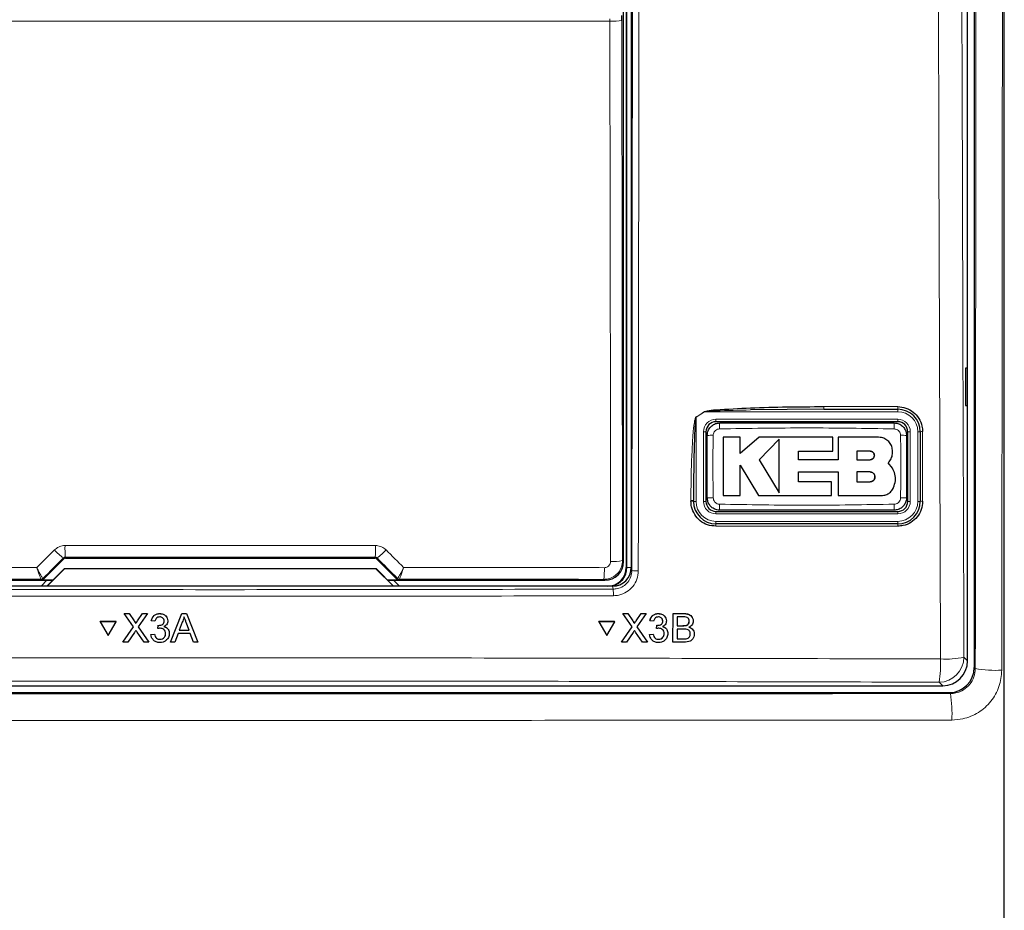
# Model space of a CAD drawing. Header units: millimetres. Extents: x 5 to 418, y 2 to 292.
# Tile 7 of 53: x 75 to 101, y 140 to 163. Entities that reach past the tile are written whole.
import ezdxf

# ---------------------------------------------------------------- set-up
doc = ezdxf.new("R2010")
doc.units = ezdxf.units.MM

msp = doc.modelspace()

# ---------------------------------------------------------------- linework, layer by layer
at = {"color": 7, "linetype": 'Continuous', "lineweight": 25}
for p, q in [((100.3455, 215.3952), (100.3455, 146.0367)), ((100.1663, 146.215), (100.1663, 191.4275)), ((101.1497, 138.659), (101.1497, 187.4768)), ((91.033, 186.3492), (91.033, 148.7159)), ((91.1663, 186.3826), (91.1663, 148.717)), ((90.9604, 148.8717), (90.9604, 186.1934)), ((90.9182, 163.3533), (90.9179, 163.4844)), ((100.1646, 154.0492), (100.1139, 154.0501)), ((100.1139, 154.0501), (100.1139, 153.0483)), ((100.1646, 153.0492), (100.1646, 154.0492)), ((96.3198, 152.9492), (94.3571, 152.9323)), ((96.3198, 152.9492), (98.2997, 152.9492)), ((100.1139, 153.0483), (100.1646, 153.0492)), ((98.2997, 152.6159), (93.433, 152.6159)), ((93.1663, 152.3492), (93.1663, 150.4825)), ((98.5663, 150.4825), (98.5663, 152.3492)), ((98.8997, 152.3492), (98.8997, 150.4825)), ((94.0773, 152.2006), (93.6264, 152.2006)), ((94.0773, 151.7633), (94.0773, 152.2006)), ((94.5904, 152.2006), (94.0773, 151.7633)), ((96.5579, 152.2006), (94.5904, 152.2006)), ((95.1281, 152.1518), (94.5904, 151.5986)), ((96.5579, 151.8303), (96.5579, 152.2006)), ((96.7004, 152.2006), (96.7004, 151.5938)), ((97.7848, 152.2006), (96.7004, 152.2006)), ((95.6385, 151.8303), (96.5579, 151.8303)), ((95.6385, 151.5938), (95.6385, 151.8303)), ((97.5572, 151.8273), (97.2003, 151.8273)), ((97.2003, 151.8273), (97.2003, 151.5986)), ((94.5904, 151.5986), (95.1281, 150.7147)), ((96.7004, 151.5938), (95.6385, 151.5938)), ((97.2003, 151.5986), (97.5572, 151.5986)), ((98.1592, 151.3708), (98.0425, 151.5153)), ((94.077, 151.4555), (94.5733, 150.6398)), ((94.077, 150.6398), (94.077, 151.4555)), ((95.6388, 151.271), (96.7004, 151.271)), ((95.6388, 151.0096), (95.6388, 151.271)), ((96.7004, 151.271), (96.7004, 150.6398)), ((97.2003, 151.271), (97.2003, 151.0096)), ((97.5572, 151.271), (97.2003, 151.271)), ((96.521, 151.0096), (95.6388, 151.0096)), ((96.521, 150.6398), (96.521, 151.0096)), ((97.2003, 151.0096), (97.5572, 151.0096)), ((92.833, 150.4825), (92.833, 150.5056)), ((93.6264, 150.6398), (94.077, 150.6398)), ((94.5733, 150.6398), (96.521, 150.6398)), ((96.7004, 150.6398), (97.8642, 150.6398)), ((93.433, 150.2159), (98.2997, 150.2159)), ((98.2997, 149.8825), (93.433, 149.8825)), ((75.4299, 148.3962), (75.9801, 148.9463)), ((76.0273, 148.9659), (84.3054, 148.9659)), ((84.3525, 148.9463), (84.9027, 148.3962)), ((75.5256, 148.2159), (75.9975, 148.6878)), ((75.9997, 148.6825), (75.533, 148.2159)), ((75.9975, 148.6878), (75.9997, 148.6825)), ((75.9975, 148.6878), (84.3352, 148.6878)), ((84.333, 148.6825), (75.9997, 148.6825)), ((84.3352, 148.6878), (84.333, 148.6825)), ((84.7997, 148.2159), (84.333, 148.6825)), ((84.3352, 148.6878), (84.8071, 148.2159)), ((69.8722, 148.3718), (75.6815, 148.3718)), ((75.5302, 148.3718), (75.3793, 148.2209)), ((75.6863, 148.3766), (75.3828, 148.3766)), ((84.9498, 148.3766), (84.6463, 148.3766)), ((84.6511, 148.3718), (90.4605, 148.3718)), ((84.9533, 148.2209), (84.8024, 148.3718)), ((90.667, 148.2159), (69.6656, 148.2159)), ((75.3793, 148.2209), (75.3793, 148.2159)), ((84.9533, 148.2159), (84.9533, 148.2209)), ((77.599, 147.4808), (77.5991, 147.4831)), ((77.8431, 147.1275), (77.599, 147.4808)), ((77.599, 147.4808), (77.7292, 147.4808)), ((77.7292, 147.4808), (77.7294, 147.483)), ((77.7292, 147.4808), (77.863, 147.2871)), ((77.9529, 147.287), (78.0861, 147.4808)), ((78.2182, 147.4808), (77.9743, 147.1262)), ((78.0861, 147.4808), (78.0863, 147.483)), ((78.0861, 147.4808), (78.2182, 147.4808)), ((78.2182, 147.4808), (78.2183, 147.483)), ((78.5459, 147.4808), (78.5461, 147.483)), ((78.8363, 146.7159), (79.1404, 147.4808)), ((79.1404, 147.4808), (79.1406, 147.483)), ((79.1404, 147.4808), (79.2624, 147.4808)), ((79.2624, 147.4808), (79.2625, 147.483)), ((79.2624, 147.4808), (79.567, 146.7159)), ((90.9437, 147.4808), (90.9425, 147.4831)), ((91.1867, 147.1275), (90.9437, 147.4808)), ((90.9437, 147.4808), (91.0738, 147.4808)), ((91.0738, 147.4808), (91.0727, 147.483)), ((91.0738, 147.4808), (91.2071, 147.2871)), ((91.2968, 147.287), (91.4305, 147.4808)), ((91.5625, 147.4808), (91.3178, 147.1262)), ((91.4305, 147.4808), (91.4294, 147.483)), ((91.4305, 147.4808), (91.5625, 147.4808)), ((91.5625, 147.4808), (91.5614, 147.483)), ((91.89, 147.4808), (91.8889, 147.483)), ((92.0852, 147.3746), (92.0839, 147.377)), ((92.283, 146.7159), (92.2848, 147.4808)), ((92.2848, 147.4808), (92.2837, 147.483)), ((92.2848, 147.4808), (92.5717, 147.4808)), ((92.3926, 147.3926), (92.3921, 147.1572)), ((92.5386, 147.3926), (92.3926, 147.3926)), ((92.8018, 147.3725), (92.8004, 147.375)), ((76.9551, 147.2647), (76.9553, 147.2669)), ((76.9551, 147.2647), (77.1669, 146.8988)), ((77.3785, 147.2647), (76.9551, 147.2647)), ((77.3787, 147.2669), (76.9553, 147.2669)), ((77.1669, 146.8988), (77.3785, 147.2647)), ((77.3785, 147.2647), (77.3787, 147.2669)), ((77.5599, 146.7159), (77.8431, 147.1275)), ((77.9028, 147.2142), (77.903, 147.2164)), ((77.9743, 147.1262), (78.2577, 146.7159)), ((78.3218, 147.2847), (78.3219, 147.2868)), ((78.4201, 147.2749), (78.3218, 147.2847)), ((78.4978, 147.0787), (78.5079, 147.167)), ((78.4978, 147.0787), (78.498, 147.0809)), ((78.5079, 147.167), (78.5081, 147.1691)), ((78.5221, 147.1659), (78.5222, 147.168)), ((78.7633, 147.2718), (78.7635, 147.2742)), ((78.7641, 147.2864), (78.7642, 147.2885)), ((79.1491, 147.2513), (79.0707, 147.0395)), ((79.0707, 147.0395), (79.3324, 147.0395)), ((79.3324, 147.0395), (79.2578, 147.2406)), ((90.2997, 147.2647), (90.2985, 147.2669)), ((90.7216, 147.2669), (90.2985, 147.2669)), ((90.2997, 147.2647), (90.5103, 146.8988)), ((90.7228, 147.2647), (90.2997, 147.2647)), ((90.5103, 146.8988), (90.7228, 147.2647)), ((90.7228, 147.2647), (90.7216, 147.2669)), ((90.9026, 146.7159), (91.1867, 147.1275)), ((91.2385, 147.2374), (91.2372, 147.2398)), ((91.3178, 147.1262), (91.6, 146.7159)), ((91.6655, 147.2847), (91.6644, 147.2868)), ((91.7637, 147.2749), (91.6655, 147.2847)), ((91.8409, 147.0787), (91.8398, 147.0809)), ((91.8409, 147.0787), (91.8512, 147.167)), ((91.8512, 147.167), (91.8501, 147.1691)), ((91.8654, 147.1659), (91.8642, 147.1681)), ((92.0093, 147.2832), (92.0082, 147.2853)), ((92.1229, 147.0466), (92.1216, 147.049)), ((92.3919, 147.0689), (92.3912, 146.8041)), ((92.5607, 147.0689), (92.3919, 147.0689)), ((92.3921, 147.1572), (92.55, 147.1572)), ((92.6421, 147.1662), (92.641, 147.1684)), ((92.7165, 147.273), (92.7153, 147.2752)), ((77.8731, 146.9791), (77.6918, 146.7159)), ((78.1274, 146.7159), (77.9407, 146.9862)), ((78.312, 146.9218), (78.4103, 146.9316)), ((78.312, 146.9218), (78.3122, 146.9239)), ((78.4103, 146.9316), (78.4105, 146.9337)), ((78.5541, 146.7943), (78.5543, 146.7964)), ((78.8026, 146.9235), (78.8028, 146.9259)), ((78.8035, 146.946), (78.8036, 146.9482)), ((79.0382, 146.9512), (78.951, 146.7159)), ((79.365, 146.9512), (79.0382, 146.9512)), ((79.4523, 146.7159), (79.365, 146.9512)), ((91.2163, 146.9791), (91.0344, 146.7159)), ((91.4697, 146.7159), (91.2838, 146.9862)), ((91.6548, 146.9218), (91.6537, 146.9239)), ((91.6548, 146.9218), (91.7531, 146.9316)), ((91.6808, 146.8291), (91.6821, 146.8267)), ((91.7531, 146.9316), (91.7519, 146.9337)), ((91.8964, 146.7943), (91.8953, 146.7964)), ((92.0478, 146.9468), (92.0467, 146.9489)), ((92.3912, 146.8041), (92.5725, 146.8041)), ((92.6381, 146.8078), (92.6369, 146.81)), ((92.7452, 146.9365), (92.744, 146.9387)), ((92.8326, 147.0238), (92.8312, 147.0263)), ((77.5599, 146.7159), (77.5601, 146.7181)), ((77.6918, 146.7159), (77.5599, 146.7159)), ((78.2577, 146.7159), (78.1274, 146.7159)), ((78.2577, 146.7159), (78.2579, 146.718)), ((78.8363, 146.7159), (78.8364, 146.718)), ((78.951, 146.7159), (78.8363, 146.7159)), ((79.567, 146.7159), (79.4523, 146.7159)), ((79.567, 146.7159), (79.5672, 146.7181)), ((90.9026, 146.7159), (90.9014, 146.7181)), ((91.0344, 146.7159), (90.9026, 146.7159)), ((91.6, 146.7159), (91.4697, 146.7159)), ((91.6, 146.7159), (91.5989, 146.718)), ((92.283, 146.7159), (92.2818, 146.718)), ((92.5706, 146.7159), (92.283, 146.7159)), ((60.8321, 145.5492), (99.5006, 145.5492)), ((60.6537, 145.3702), (99.6789, 145.3702))]:
    msp.add_line(p, q, dxfattribs=at)
at = {"color": 7, "linetype": 'Continuous', "lineweight": 18}
for p, q in [((91.0476, 148.7159), (91.0476, 186.3492)), ((90.5967, 163.3326), (90.596, 163.3981)), ((90.5967, 163.3326), (69.7359, 163.3326)), ((90.9182, 163.3533), (90.934, 148.8981)), ((93.1293, 152.8825), (92.8997, 152.7352)), ((93.1266, 152.8866), (93.1293, 152.8825)), ((98.2997, 152.8825), (93.1293, 152.8825)), ((96.3165, 153.0199), (98.296, 153.0199)), ((98.2997, 152.8825), (98.2997, 152.9492)), ((92.8997, 152.7352), (92.8971, 152.7392)), ((92.8997, 152.7352), (92.8997, 150.4825)), ((93.433, 152.6825), (98.2997, 152.6825)), ((93.433, 152.6825), (93.433, 152.6159)), ((98.2997, 152.6825), (98.2997, 152.6159)), ((93.0997, 150.4825), (93.0997, 152.3492)), ((93.0997, 152.3492), (93.1663, 152.3492)), ((98.5663, 152.3492), (98.633, 152.3492)), ((98.633, 152.3492), (98.633, 150.4825)), ((98.833, 152.3492), (98.8997, 152.3492)), ((98.833, 150.4825), (98.833, 152.3492)), ((92.7638, 150.4867), (92.7638, 150.5098)), ((92.8997, 150.4825), (92.833, 150.4825)), ((93.0997, 150.4825), (93.1663, 150.4825)), ((98.5663, 150.4825), (98.633, 150.4825)), ((98.833, 150.4825), (98.8997, 150.4825)), ((93.433, 150.2159), (93.433, 150.1492)), ((98.2997, 150.2159), (98.2997, 150.1492)), ((98.2997, 150.1492), (93.433, 150.1492)), ((93.433, 149.9492), (98.2997, 149.9492)), ((93.433, 149.9492), (93.433, 149.8825)), ((98.2997, 149.9492), (98.2997, 149.8825)), ((98.296, 149.8201), (93.4303, 149.8201)), ((75.9801, 148.9463), (75.97, 148.9709)), ((76.017, 148.9906), (76.0273, 148.9659)), ((84.3054, 148.9659), (84.3156, 148.9906)), ((84.3627, 148.9709), (84.3525, 148.9463)), ((90.934, 148.8981), (90.9604, 148.8717)), ((91.0476, 148.7159), (91.033, 148.7159)), ((91.0476, 148.7159), (91.1663, 148.7159)), ((91.1663, 148.717), (91.1823, 148.6368)), ((75.373, 148.4004), (75.3727, 148.4005)), ((75.3828, 148.3766), (75.373, 148.4004)), ((75.4201, 148.4199), (75.4197, 148.42)), ((75.4201, 148.4199), (75.4299, 148.3962)), ((84.9027, 148.3962), (84.9125, 148.4199)), ((84.9125, 148.4199), (84.9129, 148.42)), ((84.9597, 148.4004), (84.9498, 148.3766)), ((84.9599, 148.4005), (84.9597, 148.4004)), ((90.4605, 148.3718), (90.4342, 148.3981)), ((90.6828, 148.1365), (90.667, 148.2159)), ((92.5717, 147.4808), (92.5705, 147.483)), ((77.863, 147.2871), (77.8632, 147.2893)), ((77.9529, 147.287), (77.953, 147.2891)), ((91.2071, 147.2871), (91.2059, 147.2893)), ((91.2968, 147.287), (91.2957, 147.2891)), ((92.55, 147.1572), (92.5489, 147.1594)), ((92.5725, 146.8041), (92.5713, 146.8063)), ((100.0692, 146.3121), (100.1663, 146.215)), ((100.3455, 146.0367), (100.3737, 146.0085)), ((99.5006, 145.5492), (99.4035, 145.6463)), ((99.7071, 145.3419), (99.6789, 145.3702))]:
    msp.add_line(p, q, dxfattribs=at)
at = {"color": 7, "linetype": 'Continuous', "lineweight": 18, "flags": 128}
msp.add_lwpolyline([(90.6125, 148.8773), (90.6118, 149.5427), (90.6089, 152.2042), (90.5967, 163.3326)], dxfattribs=at)
at = {"color": 7, "linetype": 'Continuous', "lineweight": 18}
for centre, radius, start, end in [((90.6714, 164.6759), 1.3454, 266.81598, 280.57109), ((96.6857, 153.0016), 0.3697, 177.15423, 188.14169), ((98.6254, 153.0016), 0.33, 176.81302, 189.1309), ((98.2997, 152.3492), 0.5333, 0, 90), ((93.433, 152.3492), 0.3333, 90, 180), ((95.5484, 152.4614), 2.019, 176.5613, 181.10575), ((96.1873, 152.4614), 2.016, 358.8927, 3.44369), ((98.2997, 152.3492), 0.3333, 0, 90), ((98.9475, 152.0992), 0.2546, 86.60847, 100.82355), ((93.3208, 150.3212), 1.9319, 88.84253, 93.5969), ((98.4118, 150.3209), 1.9321, 86.40368, 91.15723), ((92.7814, 150.2288), 0.2815, 79.45271, 93.60081), ((92.7814, 150.2058), 0.2814, 79.44904, 93.60204), ((93.433, 150.4825), 0.5333, 180, 270), ((93.433, 150.4825), 0.3333, 180, 270), ((93.3208, 152.5099), 1.9312, 266.40199, 271.15779), ((98.2997, 150.4825), 0.3333, 270, 0), ((98.2997, 150.4825), 0.5333, 270, 0), ((98.4118, 152.5095), 1.9308, 268.84192, 273.59887), ((98.9475, 150.2397), 0.2475, 86.51262, 101.13723), ((95.5455, 150.3703), 2.0162, 178.89279, 183.4434), ((96.1858, 150.3703), 2.0174, 356.55872, 1.10655), ((93.81, 149.835), 0.38, 172.81916, 182.25153), ((98.5751, 149.835), 0.2795, 170.21, 183.05606), ((76.8643, 150.2147), 1.532, 222.19195, 234.28187), ((81.6643, 149.2316), 5.6524, 179.27525, 182.44393), ((78.6683, 149.2316), 5.6524, 357.55607, 0.72475), ((83.4683, 150.2147), 1.532, 305.71813, 317.80805), ((90.6872, 150.2203), 1.3451, 266.81619, 280.57211), ((88.1545, 148.6392), 2.2924, 353.962, 1.78482), ((91.3125, 149.333), 0.7083, 259.41118, 273.41218), ((75.3729, 148.4671), 0.0667, 270.00748, 314.99252), ((84.9597, 148.4671), 0.0667, 225.00748, 269.99252), ((88.9782, 147.9966), 1.7104, 358.75889, 4.69162), ((99.4013, 146.3142), 0.6679, 270.1836, 359.8164), ((96.4984, 146.1408), 2.9468, 350.34001, 2.46103), ((99.5711, 148.8784), 2.6143, 267.18174, 280.98479), ((100.905, 149.0727), 3.1099, 260.16322, 273.26291), ((96.5173, 144.8108), 3.2337, 356.86318, 9.45362)]:
    msp.add_arc(centre, radius, start, end, dxfattribs=at)
at = {"color": 7, "linetype": 'Continuous', "lineweight": 25}
for centre, radius, start, end in [((98.2997, 152.3492), 0.6, 0, 90), ((93.433, 152.3492), 0.2667, 90, 180), ((98.2997, 152.3492), 0.2667, 0, 90), ((93.433, 150.4825), 0.6, 180, 270), ((93.433, 150.4825), 0.2667, 180, 270), ((98.2997, 150.4825), 0.2667, 270, 0), ((98.2997, 150.4825), 0.6, 270, 0), ((90.533, 148.7159), 0.5, 270, 0), ((90.533, 148.7159), 0.5146, 283.67927, 0), ((75.3727, 148.4671), 0.0666, 270.06102, 314.97735), ((84.96, 148.4671), 0.0666, 225.02265, 269.93898)]:
    msp.add_arc(centre, radius, start, end, dxfattribs=at)
at = {"color": 7, "linetype": 'Continuous', "lineweight": 18}
for centre, major_axis, ratio, start_param, end_param in [((98.8297, 164.5758), (295.3334, 295.4238), 0.0123167, 1.6359514, 1.6378189), ((80.1663, 143.8581), (294.0695, 0), 0.0174551, 1.5566859, 1.5849067), ((61.5029, 164.5758), (-295.3334, 295.4238), 0.0123167, 4.6453664, 4.6472339), ((80.1663, 143.2689), (294.0328, 0), 0.0174551, 1.5871, 1.6057242), ((80.1663, 143.2689), (294.0328, 0), 0.0174551, 1.5358685, 1.5544927)]:
    msp.add_ellipse(centre, major_axis=major_axis, ratio=ratio, start_param=start_param, end_param=end_param, dxfattribs=at)
at = {"color": 7, "linetype": 'Continuous', "lineweight": 25}
for centre, major_axis, ratio, start_param, end_param in [((76.0273, 148.8992), (-0.0255, 0.0616), 0.9998216, 5.8905493, 6.6758213), ((84.3054, 148.8992), (0.0255, 0.0616), 0.9998216, 5.8905493, 6.6758213), ((90.4604, 148.8718), (0.3536, 0.3536), 0.9998985, 3.9271431, 5.4976349), ((90.6662, 148.7178), (0.0982, -0.4923), 0.9960441, 6.0870179, 7.6562931), ((75.3828, 148.4433), (0.0255, -0.0616), 0.9998216, 5.8905493, 6.6758213), ((84.9498, 148.4433), (0.0255, 0.0616), 0.9998216, 2.7489567, 3.5342286), ((99.4987, 146.2168), (0.4727, -0.4727), 0.9972647, 5.4991567, 7.0672139), ((99.6787, 146.0369), (-0.4715, 0.4715), 0.9996955, 2.3563468, 3.9268385)]:
    msp.add_ellipse(centre, major_axis=major_axis, ratio=ratio, start_param=start_param, end_param=end_param, dxfattribs=at)
at = {"color": 7, "linetype": 'Continuous', "lineweight": 18}
for points, knots in [([(99.4425, 146.2673), (99.441, 146.7108), (99.4331, 148.928), (99.402, 158.2429), (99.3658, 171.5472), (99.3468, 183.0846), (99.3395, 187.514)], [0, 0, 0, 0, 0.0322876, 0.1614382, 0.6780666, 1, 1, 1, 1]), ([(99.9666, 187.5322), (99.9783, 180.6586), (100.0017, 166.9088), (100.0467, 153.1786), (100.0692, 146.3121)], [0, 0, 0, 0, 0.4998997, 1, 1, 1, 1]), ([(100.3737, 146.0085), (100.3775, 149.747), (100.3851, 157.2244), (100.3961, 171.0772), (100.4009, 181.1955), (100.4039, 187.57)], [0, 0, 0, 0, 0.2700569, 0.5401438, 1, 1, 1, 1]), ([(101.1124, 187.4768), (101.1093, 181.1246), (101.1045, 171.0265), (101.0934, 157.1912), (101.0858, 149.7091), (101.082, 145.9678)], [0, 0, 0, 0, 0.4588365, 0.7294033, 1, 1, 1, 1]), ([(91.1823, 148.6368), (91.189, 154.9305), (91.2022, 167.52), (91.2095, 180.1256), (91.2131, 186.4294)], [0, 0, 0, 0, 0.4999168, 1, 1, 1, 1]), ([(91.3854, 186.4247), (91.3854, 186.3136), (91.3851, 185.7583), (91.3839, 183.4259), (91.3786, 174.0972), (91.3692, 162.0496), (91.3581, 151.7889), (91.3546, 148.626)], [0, 0, 0, 0, 0.0088087, 0.0440433, 0.1849823, 0.7487663, 1, 1, 1, 1]), ([(92.8971, 152.7392), (92.9346, 152.7631), (93.0113, 152.812), (93.0876, 152.8613), (93.1266, 152.8866)], [0, 0, 0, 0, 0.4887733, 1, 1, 1, 1]), ([(94.3571, 152.9323), (94.0475, 152.9239), (93.6606, 152.9134), (93.2501, 152.9014), (93.1515, 152.886), (93.1293, 152.8825)], [0, 0, 0, 0, 0.7565323, 0.9451316, 1, 1, 1, 1]), ([(92.7638, 150.5098), (92.764, 150.5985), (92.7652, 151.0421), (92.778, 151.6074), (92.8087, 152.1572), (92.8286, 152.3969), (92.8455, 152.5415), (92.8589, 152.6282), (92.8719, 152.6855), (92.8815, 152.7198), (92.8932, 152.7364), (92.8963, 152.7387), (92.8971, 152.7392)], [0, 0, 0, 0, 0.11879583, 0.59404956, 0.75694848, 0.85605291, 0.91592619, 0.95186548, 0.97330434, 0.99483899, 0.99877294, 1, 1, 1, 1]), ([(93.5297, 152.4225), (93.5109, 152.4203), (93.4731, 152.4159), (93.4228, 152.3863), (93.3844, 152.3435), (93.3635, 152.2963), (93.3609, 152.265), (93.3599, 152.2526)], [0, 0, 0, 0, 0.21339559, 0.42859156, 0.64431892, 0.85926824, 1, 1, 1, 1]), ([(98.2029, 152.4225), (97.4242, 152.4359), (95.8665, 152.4628), (94.3088, 152.4359), (93.5297, 152.4225)], [0, 0, 0, 0, 0.4998957, 1, 1, 1, 1]), ([(98.3728, 152.2526), (98.3706, 152.2715), (98.3662, 152.3093), (98.3366, 152.3597), (98.2937, 152.398), (98.2465, 152.4188), (98.2153, 152.4214), (98.2029, 152.4225)], [0, 0, 0, 0, 0.2138434, 0.4291998, 0.6449158, 0.8596443, 1, 1, 1, 1]), ([(98.9625, 152.3533), (98.9625, 152.3089), (98.9625, 152.0871), (98.9625, 151.4649), (98.9625, 150.8871), (98.9625, 150.4867)], [0, 0, 0, 0, 0.0712947, 0.3564733, 1, 1, 1, 1]), ([(93.3599, 152.2526), (93.3561, 152.0352), (93.3466, 151.4774), (93.3548, 150.9195), (93.3599, 150.5791)], [0, 0, 0, 0, 0.3898647, 1, 1, 1, 1]), ([(98.3728, 150.5791), (98.3765, 150.7966), (98.386, 151.3544), (98.3778, 151.9122), (98.3728, 152.2526)], [0, 0, 0, 0, 0.3898661, 1, 1, 1, 1]), ([(93.3599, 150.5791), (93.3621, 150.5603), (93.3665, 150.5224), (93.3961, 150.4721), (93.4389, 150.4337), (93.4861, 150.4129), (93.5174, 150.4103), (93.5297, 150.4093)], [0, 0, 0, 0, 0.2138471, 0.4292026, 0.6449166, 0.8596444, 1, 1, 1, 1]), ([(98.2029, 150.4093), (98.2217, 150.4115), (98.2595, 150.4159), (98.3098, 150.4454), (98.3482, 150.4882), (98.3691, 150.5354), (98.3717, 150.5667), (98.3728, 150.5791)], [0, 0, 0, 0, 0.2133946, 0.4285895, 0.6443156, 0.8592655, 1, 1, 1, 1]), ([(93.5297, 150.4093), (94.3084, 150.3958), (95.8662, 150.3689), (97.4239, 150.3958), (98.2029, 150.4093)], [0, 0, 0, 0, 0.4998954, 1, 1, 1, 1]), ([(75.2569, 148.713), (75.3877, 148.8439), (75.5452, 149.0015), (75.7026, 149.1591), (75.7293, 149.1858)], [0, 0, 0, 0, 0.8306218, 1, 1, 1, 1]), ([(75.7293, 149.1858), (75.7642, 149.2144), (75.8339, 149.2716), (75.938, 149.3004), (75.9975, 149.3026), (76.0123, 149.3031)], [0, 0, 0, 0, 0.42897125, 0.85810667, 1, 1, 1, 1]), ([(76.0123, 149.3031), (76.2345, 149.3032), (77.3456, 149.3034), (80.1149, 149.3038), (82.6621, 149.3034), (84.3203, 149.3031)], [0, 0, 0, 0, 0.08024224, 0.40121429, 1, 1, 1, 1]), ([(84.3203, 149.3031), (84.3652, 149.2987), (84.4549, 149.2898), (84.5488, 149.2366), (84.5924, 149.196), (84.6033, 149.1858)], [0, 0, 0, 0, 0.4282329, 0.8563378, 1, 1, 1, 1]), ([(84.6033, 149.1858), (84.7602, 149.0288), (84.9176, 148.8712), (85.0751, 148.7137), (85.0757, 148.713)], [0, 0, 0, 0, 0.996046, 1, 1, 1, 1]), ([(76.017, 148.9906), (76.0146, 148.9905), (76.0045, 148.9901), (75.987, 148.9851), (75.9757, 148.9757), (75.97, 148.9709)], [0, 0, 0, 0, 0.1384816, 0.5625046, 1, 1, 1, 1]), ([(84.3627, 148.9709), (84.3609, 148.9726), (84.3538, 148.9793), (84.3383, 148.9883), (84.3231, 148.9898), (84.3156, 148.9906)], [0, 0, 0, 0, 0.14824719, 0.57992523, 1, 1, 1, 1]), ([(90.934, 148.8981), (90.9285, 148.8419), (90.9175, 148.7295), (90.8314, 148.5797), (90.7047, 148.4668), (90.5643, 148.4067), (90.4713, 148.4006), (90.4342, 148.3981)], [0, 0, 0, 0, 0.214575, 0.4294572, 0.6438367, 0.8576313, 1, 1, 1, 1]), ([(69.8869, 148.7106), (70.109, 148.7108), (71.2194, 148.7114), (73.0094, 148.7123), (74.5775, 148.7128), (75.2569, 148.713)], [0, 0, 0, 0, 0.1241023, 0.6205161, 1, 1, 1, 1]), ([(75.4197, 148.42), (75.4192, 148.4203), (75.4161, 148.422), (75.4008, 148.4443), (75.363, 148.5102), (75.3183, 148.5935), (75.2842, 148.6594), (75.2667, 148.6938), (75.2599, 148.7071), (75.2573, 148.7123), (75.2569, 148.713)], [0, 0, 0, 0, 0.0500975, 0.2741497, 0.5151595, 0.765666, 0.9118815, 0.9655794, 0.9952738, 1, 1, 1, 1]), ([(75.3727, 148.4005), (75.3723, 148.4009), (75.3699, 148.4028), (75.3588, 148.4269), (75.3318, 148.4972), (75.3001, 148.586), (75.2761, 148.656), (75.2638, 148.6926), (75.259, 148.7067), (75.2572, 148.7123), (75.2569, 148.713)], [0, 0, 0, 0, 0.0500976, 0.2741498, 0.5151591, 0.7656656, 0.911884, 0.9655798, 0.9952749, 1, 1, 1, 1]), ([(85.0757, 148.713), (85.0753, 148.7123), (85.0742, 148.7101), (85.0714, 148.7046), (85.0646, 148.691), (85.0463, 148.6553), (85.0112, 148.5876), (84.9665, 148.5045), (84.9299, 148.4411), (84.916, 148.4215), (84.9133, 148.4202), (84.9129, 148.42)], [0, 0, 0, 0, 0.00472634, 0.0144598, 0.03683909, 0.09438968, 0.2530049, 0.50158595, 0.74153014, 0.96441585, 1, 1, 1, 1]), ([(85.0757, 148.713), (85.0754, 148.7123), (85.0747, 148.71), (85.0727, 148.704), (85.0679, 148.6897), (85.0551, 148.6517), (85.0303, 148.5797), (84.9986, 148.4912), (84.9725, 148.4235), (84.9623, 148.4023), (84.9602, 148.4008), (84.9599, 148.4005)], [0, 0, 0, 0, 0.0047252, 0.0144598, 0.0368382, 0.0943861, 0.2530054, 0.5015863, 0.74153, 0.9644158, 1, 1, 1, 1]), ([(85.0757, 148.713), (85.261, 148.713), (86.3351, 148.7127), (88.1254, 148.7119), (89.7298, 148.711), (90.4458, 148.7106)], [0, 0, 0, 0, 0.1035199, 0.5999338, 1, 1, 1, 1]), ([(90.4458, 148.7106), (90.4582, 148.7114), (90.4892, 148.7135), (90.5361, 148.7335), (90.5784, 148.7711), (90.6071, 148.8211), (90.6107, 148.8586), (90.6125, 148.8773)], [0, 0, 0, 0, 0.1424488, 0.3561852, 0.5704207, 0.7852495, 1, 1, 1, 1]), ([(90.6828, 148.1365), (90.7194, 148.139), (90.8119, 148.1453), (90.9522, 148.2052), (91.0792, 148.3184), (91.1656, 148.4683), (91.1767, 148.5806), (91.1823, 148.6368)], [0, 0, 0, 0, 0.1400742, 0.35505, 0.5700538, 0.7850316, 1, 1, 1, 1]), ([(91.3546, 148.626), (91.3472, 148.5511), (91.3323, 148.4014), (91.217, 148.2018), (91.0476, 148.051), (90.8603, 147.9712), (90.7369, 147.9629), (90.6882, 147.9595)], [0, 0, 0, 0, 0.2149317, 0.4298773, 0.6448764, 0.8598859, 1, 1, 1, 1]), ([(69.6498, 148.1365), (73.1535, 148.1292), (80.1645, 148.1145), (87.1755, 148.1292), (90.6828, 148.1365)], [0, 0, 0, 0, 0.4997441, 1, 1, 1, 1]), ([(90.6882, 147.9595), (90.5771, 147.9592), (90.0218, 147.9577), (87.6894, 147.9518), (83.1266, 147.9445), (76.6658, 147.9437), (71.9849, 147.9543), (69.6445, 147.9595)], [0, 0, 0, 0, 0.0158376, 0.0791881, 0.332598, 0.666299, 1, 1, 1, 1]), ([(60.8901, 146.2673), (61.3338, 146.2687), (63.5524, 146.2754), (69.3267, 146.2894), (78.2195, 146.2996), (88.8575, 146.2948), (95.9269, 146.2765), (99.4425, 146.2673)], [0, 0, 0, 0, 0.03456624, 0.17283554, 0.44954959, 0.72626364, 1, 1, 1, 1]), ([(99.7071, 145.3419), (99.7565, 145.3453), (99.8802, 145.3537), (100.0675, 145.4339), (100.2364, 145.5847), (100.3514, 145.7844), (100.3663, 145.9338), (100.3737, 146.0085)], [0, 0, 0, 0, 0.1423165, 0.3565665, 0.5707376, 0.7852161, 1, 1, 1, 1]), ([(101.082, 145.9678), (101.0672, 145.8181), (101.0374, 145.5187), (100.8072, 145.1192), (100.4688, 144.8176), (100.0934, 144.6571), (99.8452, 144.6405), (99.7462, 144.6339)], [0, 0, 0, 0, 0.2144387, 0.4289491, 0.6433384, 0.8577355, 1, 1, 1, 1]), ([(99.4035, 145.6463), (96.205, 145.6548), (89.808, 145.6718), (80.1887, 145.6782), (70.5582, 145.6718), (64.1389, 145.6548), (60.9292, 145.6463)], [0, 0, 0, 0, 0.2495637, 0.4991275, 0.7495637, 1, 1, 1, 1]), ([(60.6255, 145.3419), (63.393, 145.3395), (68.9296, 145.3345), (78.2179, 145.3313), (88.4837, 145.3323), (95.966, 145.3387), (99.7071, 145.3419)], [0, 0, 0, 0, 0.2125931, 0.4253187, 0.7126592, 1, 1, 1, 1]), ([(99.7462, 144.6339), (95.9976, 144.6306), (88.5004, 144.6242), (78.2157, 144.6231), (68.9089, 144.6263), (63.3612, 144.6313), (60.5864, 144.6339)], [0, 0, 0, 0, 0.2873416, 0.5746813, 0.7872745, 1, 1, 1, 1])]:
    msp.add_open_spline(points, degree=3, knots=knots, dxfattribs=at)
at = {"color": 7, "linetype": 'Continuous', "lineweight": 25}
for points, knots in [([(93.1266, 152.8866), (93.1488, 152.8935), (93.2452, 152.9238), (93.659, 152.9488), (94.6958, 153.0132), (95.6615, 153.0172), (96.3165, 153.0199)], [0, 0, 0, 0, 0.0217458, 0.0946594, 0.3858775, 1, 1, 1, 1]), ([(98.296, 153.0199), (98.371, 153.0125), (98.5212, 152.9977), (98.721, 152.8825), (98.8719, 152.7129), (98.9513, 152.5254), (98.9594, 152.4018), (98.9625, 152.3533)], [0, 0, 0, 0, 0.2148595, 0.4297052, 0.6450146, 0.8605847, 1, 1, 1, 1]), ([(92.8997, 152.7352), (92.8993, 152.7346), (92.8975, 152.732), (92.8917, 152.7143), (92.887, 152.6811), (92.8805, 152.6238), (92.8738, 152.5372), (92.8654, 152.3926), (92.8555, 152.1529), (92.8401, 151.6029), (92.8337, 151.0378), (92.8331, 150.5943), (92.833, 150.5056)], [0, 0, 0, 0, 0.0008969, 0.0042175, 0.0248093, 0.0459394, 0.0816594, 0.1414388, 0.24064, 0.4039323, 0.8807844, 1, 1, 1, 1]), ([(93.1997, 152.2492), (93.2013, 152.2738), (93.2054, 152.3358), (93.2453, 152.4295), (93.3207, 152.5141), (93.4206, 152.5715), (93.4955, 152.5789), (93.533, 152.5825)], [0, 0, 0, 0, 0.14147397, 0.35611823, 0.5707589, 0.78538602, 1, 1, 1, 1]), ([(93.533, 152.5825), (94.3109, 152.5825), (95.8665, 152.5825), (97.422, 152.5825), (98.1997, 152.5825)], [0, 0, 0, 0, 0.5001049, 1, 1, 1, 1]), ([(98.1997, 152.5825), (98.2243, 152.5809), (98.2862, 152.5768), (98.3799, 152.5369), (98.4645, 152.4615), (98.5219, 152.3616), (98.5293, 152.2867), (98.533, 152.2492)], [0, 0, 0, 0, 0.1414241, 0.3560696, 0.5707205, 0.7853679, 1, 1, 1, 1]), ([(93.1997, 150.5825), (93.1997, 150.9215), (93.1997, 151.4771), (93.1997, 152.0326), (93.1997, 152.2492)], [0, 0, 0, 0, 0.6100792, 1, 1, 1, 1]), ([(93.6264, 152.2006), (93.6264, 151.9954), (93.6264, 151.4753), (93.6264, 150.9549), (93.6264, 150.6398)], [0, 0, 0, 0, 0.3944614, 1, 1, 1, 1]), ([(95.1281, 150.7147), (95.1281, 150.9191), (95.1281, 151.3974), (95.1281, 151.8771), (95.1281, 152.1518)], [0, 0, 0, 0, 0.4272651, 1, 1, 1, 1]), ([(98.1592, 151.8261), (98.1551, 151.8682), (98.1468, 151.9523), (98.0824, 152.0645), (97.9874, 152.1492), (97.8821, 152.1941), (97.8125, 152.1987), (97.7848, 152.2006)], [0, 0, 0, 0, 0.2145092, 0.429016, 0.6435816, 0.8581815, 1, 1, 1, 1]), ([(98.533, 152.2492), (98.533, 151.9103), (98.533, 151.3547), (98.533, 150.7991), (98.533, 150.5825)], [0, 0, 0, 0, 0.61007919, 1, 1, 1, 1]), ([(97.5572, 151.5986), (97.5701, 151.5998), (97.5959, 151.6024), (97.6303, 151.6222), (97.6563, 151.6514), (97.6711, 151.6879), (97.6729, 151.727), (97.6618, 151.7645), (97.6388, 151.7962), (97.6067, 151.8184), (97.5778, 151.8267), (97.5611, 151.8272), (97.5572, 151.8273)], [0, 0, 0, 0, 0.107912, 0.2158215, 0.3237605, 0.4315487, 0.5390747, 0.6463223, 0.7533509, 0.8602714, 0.9672323, 1, 1, 1, 1]), ([(97.5572, 151.8273), (97.5701, 151.8261), (97.5957, 151.8235), (97.63, 151.8039), (97.656, 151.7749), (97.6709, 151.7387), (97.673, 151.6998), (97.6622, 151.6623), (97.6395, 151.6304), (97.6075, 151.6078), (97.5783, 151.5993), (97.5613, 151.5987), (97.5572, 151.5986)], [0, 0, 0, 0, 0.1072016, 0.2144122, 0.3214273, 0.4283414, 0.5353141, 0.6424701, 0.749889, 0.8575853, 0.965485, 1, 1, 1, 1]), ([(98.0425, 151.5153), (98.0711, 151.5499), (98.1282, 151.6191), (98.1605, 151.7323), (98.1596, 151.8015), (98.1592, 151.8261)], [0, 0, 0, 0, 0.3920942, 0.7842192, 1, 1, 1, 1]), ([(97.5572, 151.0096), (97.5719, 151.0111), (97.6012, 151.014), (97.6404, 151.0364), (97.6701, 151.0696), (97.6871, 151.1109), (97.6896, 151.1554), (97.6771, 151.1983), (97.6512, 151.2347), (97.6147, 151.2604), (97.5813, 151.2702), (97.5619, 151.2709), (97.5572, 151.271)], [0, 0, 0, 0, 0.1072305, 0.2144696, 0.3215199, 0.4284672, 0.5354554, 0.6425992, 0.7499803, 0.8576274, 0.9654902, 1, 1, 1, 1]), ([(97.5572, 151.271), (97.572, 151.2696), (97.6015, 151.2667), (97.6407, 151.244), (97.6704, 151.2106), (97.6873, 151.169), (97.6895, 151.1243), (97.6767, 151.0814), (97.6505, 151.0452), (97.6138, 151.0199), (97.5807, 151.0104), (97.5617, 151.0098), (97.5572, 151.0096)], [0, 0, 0, 0, 0.107918, 0.2158349, 0.3237487, 0.431489, 0.5389706, 0.6461958, 0.7532306, 0.8601796, 0.9671764, 1, 1, 1, 1]), ([(98.1853, 150.8554), (98.2059, 150.913), (98.2472, 151.0283), (98.2357, 151.213), (98.1841, 151.3194), (98.1592, 151.3708)], [0, 0, 0, 0, 0.3406011, 0.6812113, 1, 1, 1, 1]), ([(97.8642, 150.6398), (97.9032, 150.6436), (97.9812, 150.6513), (98.0846, 150.7111), (98.1519, 150.7844), (98.1769, 150.8375), (98.1853, 150.8554)], [0, 0, 0, 0, 0.284973, 0.5699439, 0.8549594, 1, 1, 1, 1]), ([(93.4303, 149.8201), (93.3553, 149.8275), (93.2053, 149.8423), (93.0056, 149.9573), (92.8548, 150.1266), (92.7751, 150.314), (92.767, 150.4379), (92.7638, 150.4867)], [0, 0, 0, 0, 0.2145899, 0.429169, 0.6441593, 0.8595151, 1, 1, 1, 1]), ([(93.533, 150.2492), (93.5084, 150.2508), (93.4464, 150.2549), (93.3527, 150.2949), (93.2681, 150.3703), (93.2107, 150.4701), (93.2033, 150.5451), (93.1997, 150.5825)], [0, 0, 0, 0, 0.141424, 0.3560694, 0.5707203, 0.7853678, 1, 1, 1, 1]), ([(98.533, 150.5825), (98.5314, 150.5579), (98.5273, 150.496), (98.4873, 150.4022), (98.4119, 150.3177), (98.312, 150.2602), (98.2371, 150.2529), (98.1997, 150.2492)], [0, 0, 0, 0, 0.1414744, 0.3561185, 0.5707591, 0.7853861, 1, 1, 1, 1]), ([(98.9625, 150.4867), (98.9552, 150.4119), (98.9405, 150.2623), (98.8259, 150.0627), (98.6572, 149.912), (98.4698, 149.8317), (98.3457, 149.8234), (98.296, 149.8201)], [0, 0, 0, 0, 0.2145203, 0.4290546, 0.6431246, 0.8569356, 1, 1, 1, 1]), ([(98.1997, 150.2492), (97.4217, 150.2492), (95.8662, 150.2492), (94.3106, 150.2492), (93.533, 150.2492)], [0, 0, 0, 0, 0.5001049, 1, 1, 1, 1]), ([(78.3218, 147.2847), (78.3293, 147.3144), (78.3444, 147.3738), (78.4021, 147.4401), (78.4737, 147.4759), (78.5218, 147.4792), (78.5459, 147.4808)], [0, 0, 0, 0, 0.2802532, 0.5595228, 0.7795924, 1, 1, 1, 1]), ([(78.3219, 147.2869), (78.3295, 147.3167), (78.3445, 147.376), (78.4023, 147.4423), (78.4739, 147.4781), (78.522, 147.4814), (78.5461, 147.4831)], [0, 0, 0, 0, 0.2802532, 0.5595228, 0.7795924, 1, 1, 1, 1]), ([(78.549, 147.3926), (78.5309, 147.3909), (78.4948, 147.3877), (78.4524, 147.3569), (78.429, 147.3163), (78.423, 147.2887), (78.4201, 147.2749)], [0, 0, 0, 0, 0.2800014, 0.5591308, 0.7793201, 1, 1, 1, 1]), ([(78.5459, 147.4808), (78.5763, 147.4778), (78.6371, 147.4717), (78.711, 147.4246), (78.7556, 147.3579), (78.7613, 147.3102), (78.7641, 147.2864)], [0, 0, 0, 0, 0.2801842, 0.5598553, 0.7799999, 1, 1, 1, 1]), ([(78.5461, 147.4831), (78.5765, 147.48), (78.6373, 147.4739), (78.7112, 147.4268), (78.7558, 147.3601), (78.7614, 147.3124), (78.7642, 147.2886)], [0, 0, 0, 0, 0.2801842, 0.5598553, 0.7799999, 1, 1, 1, 1]), ([(78.6658, 147.2832), (78.6639, 147.3), (78.66, 147.3336), (78.6276, 147.3702), (78.5886, 147.3898), (78.5622, 147.3917), (78.549, 147.3926)], [0, 0, 0, 0, 0.27946, 0.5589523, 0.7792553, 1, 1, 1, 1]), ([(79.2014, 147.3926), (79.1941, 147.3653), (79.1811, 147.3165), (79.1589, 147.2712), (79.1491, 147.2513)], [0, 0, 0, 0, 0.55991459, 1, 1, 1, 1]), ([(79.2578, 147.2406), (79.2473, 147.2689), (79.2284, 147.3196), (79.2097, 147.3703), (79.2014, 147.3926)], [0, 0, 0, 0, 0.56000207, 1, 1, 1, 1]), ([(91.6643, 147.2869), (91.6719, 147.3167), (91.6872, 147.376), (91.7451, 147.4423), (91.8167, 147.4781), (91.8648, 147.4814), (91.8889, 147.4831)], [0, 0, 0, 0, 0.2802532, 0.5595228, 0.7795924, 1, 1, 1, 1]), ([(91.6655, 147.2847), (91.6731, 147.3144), (91.6883, 147.3738), (91.7463, 147.4401), (91.8179, 147.4759), (91.866, 147.4792), (91.89, 147.4808)], [0, 0, 0, 0, 0.2802532, 0.5595228, 0.7795924, 1, 1, 1, 1]), ([(91.8929, 147.3926), (91.8748, 147.3909), (91.8387, 147.3877), (91.7962, 147.3569), (91.7728, 147.3163), (91.7667, 147.2887), (91.7637, 147.2749)], [0, 0, 0, 0, 0.2800014, 0.5591308, 0.7793201, 1, 1, 1, 1]), ([(91.8889, 147.4831), (91.919, 147.4799), (91.9792, 147.4735), (92.0503, 147.4319), (92.0733, 147.3905), (92.0816, 147.3756)], [0, 0, 0, 0, 0.3910109, 0.7813057, 1, 1, 1, 1]), ([(91.89, 147.4808), (91.9204, 147.4778), (91.9812, 147.4717), (92.0549, 147.4246), (92.0993, 147.3579), (92.1048, 147.3102), (92.1075, 147.2864)], [0, 0, 0, 0, 0.2801842, 0.5598553, 0.7799999, 1, 1, 1, 1]), ([(92.0093, 147.2832), (92.0074, 147.3), (92.0037, 147.3336), (91.9714, 147.3702), (91.9325, 147.3898), (91.9061, 147.3917), (91.8929, 147.3926)], [0, 0, 0, 0, 0.27946, 0.5589523, 0.7792553, 1, 1, 1, 1]), ([(92.0081, 147.2854), (92.008, 147.3032), (92.0078, 147.3222), (91.9963, 147.3356), (91.9956, 147.3364)], [0, 0, 0, 0, 0.9394832, 1, 1, 1, 1]), ([(92.7165, 147.273), (92.7143, 147.2938), (92.7109, 147.3251), (92.6875, 147.3602), (92.6356, 147.3963), (92.5817, 147.3942), (92.5386, 147.3926)], [0, 0, 0, 0, 0.2495123, 0.3750187, 0.5002443, 1, 1, 1, 1]), ([(92.5705, 147.4831), (92.6042, 147.4818), (92.6714, 147.4793), (92.7589, 147.4411), (92.7874, 147.3927), (92.7986, 147.3737)], [0, 0, 0, 0, 0.3793731, 0.7557691, 1, 1, 1, 1]), ([(92.5717, 147.4808), (92.6057, 147.4797), (92.6734, 147.4775), (92.7618, 147.4354), (92.8142, 147.3621), (92.8211, 147.309), (92.8246, 147.2825)], [0, 0, 0, 0, 0.2811161, 0.5600262, 0.7801115, 1, 1, 1, 1]), ([(77.863, 147.2871), (77.8716, 147.2741), (77.8836, 147.256), (77.8984, 147.2321), (77.9014, 147.2201), (77.9028, 147.2142)], [0, 0, 0, 0, 0.5612769, 0.7817626, 1, 1, 1, 1]), ([(77.8632, 147.2894), (77.8718, 147.2763), (77.8838, 147.2582), (77.8986, 147.2343), (77.9015, 147.2224), (77.903, 147.2164)], [0, 0, 0, 0, 0.5612769, 0.7817626, 1, 1, 1, 1]), ([(77.9028, 147.2142), (77.9122, 147.2278), (77.9288, 147.2521), (77.9455, 147.2763), (77.9529, 147.287)], [0, 0, 0, 0, 0.55999992, 1, 1, 1, 1]), ([(77.903, 147.2164), (77.9123, 147.23), (77.929, 147.2543), (77.9457, 147.2785), (77.953, 147.2892)], [0, 0, 0, 0, 0.5599999, 1, 1, 1, 1]), ([(78.5614, 147.0892), (78.5494, 147.0883), (78.5278, 147.0867), (78.507, 147.0812), (78.4978, 147.0787)], [0, 0, 0, 0, 0.55977209, 1, 1, 1, 1]), ([(78.5079, 147.167), (78.5106, 147.1667), (78.5153, 147.1662), (78.52, 147.166), (78.5221, 147.1659)], [0, 0, 0, 0, 0.56000314, 1, 1, 1, 1]), ([(78.5221, 147.1659), (78.5415, 147.1677), (78.5803, 147.1712), (78.6304, 147.1955), (78.6622, 147.237), (78.6646, 147.2677), (78.6658, 147.2832)], [0, 0, 0, 0, 0.2806803, 0.5609514, 0.7800568, 1, 1, 1, 1]), ([(78.7052, 146.9468), (78.703, 146.9681), (78.6986, 147.0105), (78.66, 147.0584), (78.6115, 147.0854), (78.5781, 147.0879), (78.5614, 147.0892)], [0, 0, 0, 0, 0.2797467, 0.5591709, 0.7794436, 1, 1, 1, 1]), ([(78.7641, 147.2864), (78.7623, 147.2682), (78.7589, 147.2318), (78.7256, 147.1732), (78.6846, 147.1493), (78.6595, 147.1347)], [0, 0, 0, 0, 0.2804963, 0.5610033, 1, 1, 1, 1]), ([(78.6595, 147.1347), (78.6827, 147.1271), (78.7289, 147.112), (78.7761, 147.0608), (78.8003, 147.0029), (78.8024, 146.965), (78.8035, 146.946)], [0, 0, 0, 0, 0.2798072, 0.5591854, 0.7794082, 1, 1, 1, 1]), ([(78.6597, 147.1369), (78.6828, 147.1293), (78.729, 147.1142), (78.7763, 147.063), (78.8005, 147.0052), (78.8026, 146.9672), (78.8037, 146.9482)], [0, 0, 0, 0, 0.27980724, 0.55918542, 0.77940815, 1, 1, 1, 1]), ([(91.2071, 147.2871), (91.2156, 147.2741), (91.2276, 147.256), (91.2423, 147.2321), (91.2452, 147.2201), (91.2466, 147.2142)], [0, 0, 0, 0, 0.5612769, 0.7817626, 1, 1, 1, 1]), ([(91.2454, 147.2164), (91.2548, 147.23), (91.2715, 147.2543), (91.2883, 147.2785), (91.2957, 147.2892)], [0, 0, 0, 0, 0.5599999, 1, 1, 1, 1]), ([(91.2466, 147.2142), (91.256, 147.2278), (91.2727, 147.2521), (91.2895, 147.2763), (91.2968, 147.287)], [0, 0, 0, 0, 0.5599999, 1, 1, 1, 1]), ([(91.9045, 147.0892), (91.8924, 147.0883), (91.8709, 147.0867), (91.8501, 147.0812), (91.8409, 147.0787)], [0, 0, 0, 0, 0.5597721, 1, 1, 1, 1]), ([(91.8501, 147.1692), (91.8527, 147.1689), (91.8574, 147.1684), (91.8621, 147.1682), (91.8642, 147.1681)], [0, 0, 0, 0, 0.5600031, 1, 1, 1, 1]), ([(91.8512, 147.167), (91.8539, 147.1667), (91.8586, 147.1662), (91.8633, 147.166), (91.8654, 147.1659)], [0, 0, 0, 0, 0.5600031, 1, 1, 1, 1]), ([(91.8654, 147.1659), (91.8848, 147.1677), (91.9236, 147.1712), (91.9737, 147.1955), (92.0056, 147.237), (92.0081, 147.2677), (92.0093, 147.2832)], [0, 0, 0, 0, 0.2806803, 0.5609514, 0.7800568, 1, 1, 1, 1]), ([(92.0478, 146.9468), (92.0457, 146.9681), (92.0414, 147.0105), (92.0029, 147.0584), (91.9545, 147.0854), (91.9212, 147.0879), (91.9045, 147.0892)], [0, 0, 0, 0, 0.2797467, 0.5591709, 0.7794436, 1, 1, 1, 1]), ([(92.0015, 147.1369), (92.0242, 147.1292), (92.0695, 147.1137), (92.1096, 147.0764), (92.1194, 147.0514), (92.1205, 147.0486)], [0, 0, 0, 0, 0.4711431, 0.9415637, 1, 1, 1, 1]), ([(92.1075, 147.2864), (92.1057, 147.2682), (92.1022, 147.2318), (92.0688, 147.1732), (92.0277, 147.1493), (92.0026, 147.1347)], [0, 0, 0, 0, 0.2804963, 0.5610033, 1, 1, 1, 1]), ([(92.0026, 147.1347), (92.0257, 147.1271), (92.0719, 147.112), (92.119, 147.0608), (92.143, 147.0029), (92.145, 146.965), (92.146, 146.946)], [0, 0, 0, 0, 0.2798072, 0.5591854, 0.7794082, 1, 1, 1, 1]), ([(92.5488, 147.1594), (92.5662, 147.1594), (92.5972, 147.1594), (92.6276, 147.1657), (92.6409, 147.1685)], [0, 0, 0, 0, 0.560393, 1, 1, 1, 1]), ([(92.55, 147.1572), (92.5674, 147.1572), (92.5984, 147.1572), (92.6288, 147.1635), (92.6421, 147.1662)], [0, 0, 0, 0, 0.560393, 1, 1, 1, 1]), ([(92.7452, 146.9365), (92.7429, 146.9584), (92.7394, 146.9912), (92.7145, 147.0276), (92.6626, 147.0684), (92.606, 147.0687), (92.5607, 147.0689)], [0, 0, 0, 0, 0.2498018, 0.3755461, 0.5011539, 1, 1, 1, 1]), ([(92.6409, 147.1685), (92.6532, 147.1734), (92.6776, 147.1832), (92.7096, 147.2204), (92.7132, 147.2545), (92.7153, 147.2753)], [0, 0, 0, 0, 0.2808695, 0.5610626, 1, 1, 1, 1]), ([(92.6421, 147.1662), (92.6544, 147.1712), (92.6788, 147.181), (92.7108, 147.2182), (92.7143, 147.2523), (92.7165, 147.273)], [0, 0, 0, 0, 0.2808695, 0.5610626, 1, 1, 1, 1]), ([(92.7081, 147.1202), (92.73, 147.112), (92.7738, 147.0956), (92.8154, 147.0581), (92.827, 147.031), (92.8294, 147.0254)], [0, 0, 0, 0, 0.4430464, 0.8849027, 1, 1, 1, 1]), ([(92.8246, 147.2825), (92.8224, 147.2628), (92.818, 147.2233), (92.7808, 147.1602), (92.7364, 147.134), (92.7092, 147.118)], [0, 0, 0, 0, 0.28033597, 0.56080028, 1, 1, 1, 1]), ([(92.7092, 147.118), (92.7315, 147.1099), (92.7759, 147.0938), (92.823, 147.0458), (92.8496, 146.9905), (92.852, 146.9535), (92.8532, 146.935)], [0, 0, 0, 0, 0.2802111, 0.5596695, 0.7797087, 1, 1, 1, 1]), ([(77.9092, 147.0317), (77.9024, 147.0219), (77.8903, 147.0045), (77.8784, 146.9869), (77.8731, 146.9791)], [0, 0, 0, 0, 0.56000161, 1, 1, 1, 1]), ([(77.9407, 146.9862), (77.9348, 146.9947), (77.9242, 147.0098), (77.9138, 147.025), (77.9092, 147.0317)], [0, 0, 0, 0, 0.55999976, 1, 1, 1, 1]), ([(78.5506, 146.7061), (78.5172, 146.7091), (78.4504, 146.7151), (78.3729, 146.7718), (78.3252, 146.8443), (78.3164, 146.896), (78.312, 146.9218)], [0, 0, 0, 0, 0.2799105, 0.5592491, 0.7794763, 1, 1, 1, 1]), ([(78.4103, 146.9316), (78.4154, 146.9118), (78.4255, 146.8723), (78.4576, 146.8229), (78.5058, 146.7975), (78.538, 146.7954), (78.5541, 146.7943)], [0, 0, 0, 0, 0.2808811, 0.5600727, 0.7796532, 1, 1, 1, 1]), ([(78.8035, 146.946), (78.799, 146.9096), (78.7901, 146.8367), (78.7203, 146.7573), (78.6367, 146.7122), (78.5793, 146.7081), (78.5506, 146.7061)], [0, 0, 0, 0, 0.2794007, 0.5590642, 0.7793783, 1, 1, 1, 1]), ([(78.5541, 146.7943), (78.5768, 146.7964), (78.6221, 146.8007), (78.6727, 146.8423), (78.7012, 146.8937), (78.7039, 146.9291), (78.7052, 146.9468)], [0, 0, 0, 0, 0.2798831, 0.5589932, 0.779319, 1, 1, 1, 1]), ([(78.5543, 146.7965), (78.577, 146.7987), (78.6223, 146.8029), (78.6729, 146.8445), (78.7014, 146.8959), (78.704, 146.9313), (78.7054, 146.949)], [0, 0, 0, 0, 0.27988313, 0.55899319, 0.77931899, 1, 1, 1, 1]), ([(91.2525, 147.0317), (91.2457, 147.0219), (91.2335, 147.0045), (91.2216, 146.9869), (91.2163, 146.9791)], [0, 0, 0, 0, 0.5600016, 1, 1, 1, 1]), ([(91.2838, 146.9862), (91.278, 146.9947), (91.2675, 147.0098), (91.2571, 147.025), (91.2525, 147.0317)], [0, 0, 0, 0, 0.5599998, 1, 1, 1, 1]), ([(91.6829, 146.8306), (91.679, 146.8364), (91.6602, 146.8638), (91.6565, 146.8975), (91.6536, 146.924)], [0, 0, 0, 0, 0.2122174, 1, 1, 1, 1]), ([(91.8927, 146.7061), (91.8593, 146.7091), (91.7926, 146.7151), (91.7152, 146.7718), (91.6678, 146.8443), (91.6591, 146.896), (91.6548, 146.9218)], [0, 0, 0, 0, 0.2799105, 0.5592491, 0.7794763, 1, 1, 1, 1]), ([(91.7531, 146.9316), (91.7581, 146.9118), (91.768, 146.8723), (91.8, 146.8229), (91.8481, 146.7975), (91.8803, 146.7954), (91.8964, 146.7943)], [0, 0, 0, 0, 0.2808811, 0.5600727, 0.7796532, 1, 1, 1, 1]), ([(92.146, 146.946), (92.1415, 146.9096), (92.1323, 146.8367), (92.0624, 146.7573), (91.9787, 146.7122), (91.9214, 146.7081), (91.8927, 146.7061)], [0, 0, 0, 0, 0.2794007, 0.5590642, 0.7793783, 1, 1, 1, 1]), ([(91.8952, 146.7965), (91.9179, 146.7987), (91.9632, 146.8029), (92.0139, 146.8445), (92.0425, 146.8959), (92.0452, 146.9313), (92.0466, 146.949)], [0, 0, 0, 0, 0.27988313, 0.55899319, 0.77931899, 1, 1, 1, 1]), ([(91.8964, 146.7943), (91.9191, 146.7964), (91.9644, 146.8007), (92.015, 146.8423), (92.0436, 146.8937), (92.0464, 146.9291), (92.0478, 146.9468)], [0, 0, 0, 0, 0.27988313, 0.55899319, 0.77931899, 1, 1, 1, 1]), ([(92.8532, 146.935), (92.8508, 146.9098), (92.8459, 146.8593), (92.8084, 146.7911), (92.7191, 146.7215), (92.6318, 146.7182), (92.5706, 146.7159)], [0, 0, 0, 0, 0.1871427, 0.3743187, 0.5607862, 1, 1, 1, 1]), ([(92.5713, 146.8063), (92.5836, 146.8063), (92.6055, 146.8063), (92.6273, 146.8089), (92.6369, 146.81)], [0, 0, 0, 0, 0.5600993, 1, 1, 1, 1]), ([(92.5725, 146.8041), (92.5848, 146.8041), (92.6067, 146.8041), (92.6285, 146.8067), (92.6381, 146.8078)], [0, 0, 0, 0, 0.5600993, 1, 1, 1, 1]), ([(92.6369, 146.81), (92.6537, 146.8142), (92.6874, 146.8225), (92.723, 146.8574), (92.7414, 146.8982), (92.7431, 146.9252), (92.744, 146.9387)], [0, 0, 0, 0, 0.2802899, 0.5590179, 0.7794024, 1, 1, 1, 1]), ([(92.6381, 146.8078), (92.6549, 146.812), (92.6886, 146.8203), (92.7242, 146.8552), (92.7426, 146.896), (92.7443, 146.923), (92.7452, 146.9365)], [0, 0, 0, 0, 0.2802899, 0.5590179, 0.7794024, 1, 1, 1, 1]), ([(92.744, 146.9387), (92.743, 146.9613), (92.742, 146.985), (92.7292, 147.0035), (92.7286, 147.0043)], [0, 0, 0, 0, 0.9548008, 1, 1, 1, 1])]:
    msp.add_open_spline(points, degree=3, knots=knots, dxfattribs=at)

doc.saveas('drawing.dxf')
